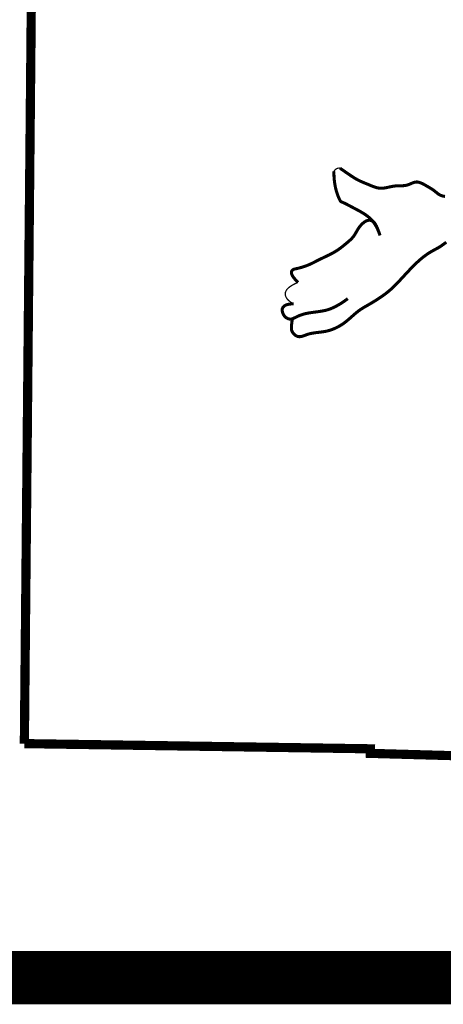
# Model space of a CAD drawing. Extents: x 0 to 8.5, y 0 to 11.
# Tile 3 of 166: x 6.52 to 6.838, y 1.227 to 1.968. Entities that reach past the tile are written whole.
import ezdxf

# ---------------------------------------------------------------- set-up
doc = ezdxf.new("R2010")
doc.units = 0
doc.header["$MEASUREMENT"] = 0
for name, color, linetype in [('BELMONT-BORDER', 5, 'CONTINUOUS'), ('BORDER', 7, 'CONTINUOUS'), ('FACE', 160, 'CONTINUOUS')]:
    doc.layers.add(name, color=color, linetype=linetype)

msp = doc.modelspace()

# ---------------------------------------------------------------- linework, layer by layer
at = {"layer": 'BELMONT-BORDER', "color": 5, "const_width": 0.00691}
for points in [[(6.52353, 1.4229), (6.53233, 2.35832), (6.79967, 2.36088), (6.79979, 2.35086), (7.61504, 2.32794), (7.61511, 2.34215), (7.7655, 2.33918)], [(6.52353, 1.4229), (6.7837, 1.41899), (6.78359, 1.41556), (7.04258, 1.40834), (7.0424, 1.40322), (7.50403, 1.38931)]]:
    msp.add_lwpolyline(points, dxfattribs=at)
at = {"layer": 'BORDER', "const_width": 0.04}
msp.add_lwpolyline([(0.5, 1.24672), (8, 1.24672)], dxfattribs=at)
at = {"layer": 'FACE', "color": 5}
for points, const_width in [([(6.79093, 1.8053), (6.78981, 1.80834), (6.78866, 1.81092), (6.78748, 1.81311), (6.78627, 1.81495), (6.78504, 1.8165), (6.78379, 1.81782), (6.78255, 1.81894), (6.7813, 1.81993), (6.78006, 1.82083), (6.77883, 1.82166), (6.7776, 1.82242), (6.77638, 1.82314), (6.77516, 1.82382), (6.77394, 1.82448), (6.77273, 1.82512), (6.77151, 1.82575), (6.7703, 1.8264), (6.7691, 1.82703), (6.76795, 1.82765), (6.76684, 1.82823), (6.76581, 1.82877), (6.76487, 1.82925), (6.76405, 1.82966), (6.76335, 1.82997), (6.76279, 1.8302), (6.76235, 1.83036), (6.76201, 1.83049), (6.76173, 1.83062), (6.76149, 1.83079), (6.76127, 1.83104), (6.76103, 1.83139), (6.76075, 1.83189), (6.76041, 1.83256), (6.76001, 1.8334), (6.75958, 1.8344), (6.75912, 1.83556), (6.75866, 1.83687), (6.7582, 1.83832), (6.75777, 1.83989), (6.75737, 1.84159), (6.75702, 1.84341), (6.75673, 1.84533), (6.7565, 1.84736), (6.75634, 1.84949), (6.75626, 1.85171), (6.75626, 1.85347)], 0.0023), ([(6.75626, 1.85347), (6.75652, 1.85392), (6.75678, 1.85429), (6.75705, 1.8546), (6.7573, 1.85486), (6.75756, 1.85507), (6.75781, 1.85524), (6.75804, 1.85539), (6.75827, 1.85552), (6.75848, 1.85563), (6.7587, 1.85573), (6.75892, 1.85582), (6.75918, 1.85588), (6.75948, 1.85593), (6.75984, 1.85596), (6.76027, 1.85596), (6.76079, 1.85593)], 0.000969), ([(6.76079, 1.85593), (6.76296, 1.85442), (6.76542, 1.85272), (6.76746, 1.85131), (6.76917, 1.85015), (6.77062, 1.8492), (6.77189, 1.84841), (6.77304, 1.84773), (6.77414, 1.84713), (6.77522, 1.84658), (6.77627, 1.84608), (6.7773, 1.84562), (6.77831, 1.84519), (6.77933, 1.84477), (6.78034, 1.84436), (6.78137, 1.84394), (6.78241, 1.84351), (6.78345, 1.84308), (6.7845, 1.84265), (6.78553, 1.84224), (6.78655, 1.84187), (6.78755, 1.84153), (6.78852, 1.84125), (6.78945, 1.84103), (6.79034, 1.84089), (6.79119, 1.84081), (6.79202, 1.8408), (6.79283, 1.84083), (6.79363, 1.84091), (6.79443, 1.84104), (6.79525, 1.84119), (6.79608, 1.84136), (6.79695, 1.84155), (6.79784, 1.84174), (6.79875, 1.84194), (6.79968, 1.84213), (6.80063, 1.8423), (6.80158, 1.84245), (6.80255, 1.84257), (6.80352, 1.84266), (6.80449, 1.8427), (6.80546, 1.84271), (6.80642, 1.84271), (6.80738, 1.84272), (6.80833, 1.84275), (6.80927, 1.84282), (6.8102, 1.84295), (6.81112, 1.84315), (6.81202, 1.84343), (6.81291, 1.84378), (6.81379, 1.84415), (6.81466, 1.84454), (6.81553, 1.8449), (6.8164, 1.8452), (6.81727, 1.84542), (6.81815, 1.84553), (6.81903, 1.84551), (6.81992, 1.84537), (6.8208, 1.84512), (6.82169, 1.84479), (6.82258, 1.84439), (6.82345, 1.84395), (6.82432, 1.84347), (6.82518, 1.84299), (6.82602, 1.8425), (6.82684, 1.84203), (6.82765, 1.84156), (6.82842, 1.84109), (6.82918, 1.84063), (6.8299, 1.84017), (6.83059, 1.8397), (6.83125, 1.83923), (6.83187, 1.83877), (6.83245, 1.8383), (6.83302, 1.83784), (6.83356, 1.83739), (6.8341, 1.83697), (6.83462, 1.83657), (6.83516, 1.83621), (6.8357, 1.83588), (6.83625, 1.8356), (6.83681, 1.83536), (6.83739, 1.83516), (6.83798, 1.835), (6.83857, 1.83486), (6.83917, 1.83475), (6.83978, 1.83466)], 0.0023), ([(6.79093, 1.8053), (6.7899, 1.80825), (6.78899, 1.81059), (6.78818, 1.8124), (6.78746, 1.81376), (6.7868, 1.81474), (6.78618, 1.81543), (6.7856, 1.81589), (6.78502, 1.81621), (6.78444, 1.81645), (6.78385, 1.81662), (6.78326, 1.81671), (6.78265, 1.81673), (6.78203, 1.81666), (6.7814, 1.81652), (6.78075, 1.81629), (6.78009, 1.81597), (6.77942, 1.81556), (6.77874, 1.81507), (6.77806, 1.81451), (6.77738, 1.81389), (6.77673, 1.81321), (6.77609, 1.81249), (6.77549, 1.81173), (6.77492, 1.81095), (6.7744, 1.81016), (6.77391, 1.80935), (6.77344, 1.80855), (6.77298, 1.80774), (6.77253, 1.80694), (6.77206, 1.80615), (6.77157, 1.80539), (6.77104, 1.80465), (6.77048, 1.80393), (6.76987, 1.80325), (6.76923, 1.80258), (6.76856, 1.80194), (6.76787, 1.80131), (6.76716, 1.80069), (6.76644, 1.80008), (6.76571, 1.79947), (6.76498, 1.79886), (6.76425, 1.79826), (6.76352, 1.79766), (6.76278, 1.79706), (6.76204, 1.79648), (6.76128, 1.7959), (6.76051, 1.79533), (6.75973, 1.79478), (6.75894, 1.79424), (6.75812, 1.79371), (6.75729, 1.7932), (6.75644, 1.79269), (6.75556, 1.7922), (6.75466, 1.79171), (6.75374, 1.79122), (6.75278, 1.79073), (6.7518, 1.79025), (6.75079, 1.78976), (6.74977, 1.78928), (6.74874, 1.78879), (6.74771, 1.7883), (6.74669, 1.78782), (6.74568, 1.78733), (6.7447, 1.78685), (6.74374, 1.78636), (6.74281, 1.78588), (6.74189, 1.7854), (6.74096, 1.78493), (6.74003, 1.78446), (6.73909, 1.784), (6.73811, 1.78356), (6.7371, 1.78312), (6.73605, 1.78271), (6.73498, 1.78231), (6.73389, 1.78194), (6.73282, 1.78159), (6.73178, 1.78127), (6.73079, 1.78098), (6.72986, 1.78074), (6.72902, 1.78053), (6.72829, 1.78037), (6.72764, 1.78024), (6.72708, 1.78011), (6.72658, 1.77999), (6.72613, 1.77984), (6.72573, 1.77965), (6.72535, 1.7794), (6.72498, 1.77908), (6.72463, 1.77866), (6.72437, 1.77811), (6.72427, 1.7774), (6.72442, 1.77648), (6.7249, 1.77531), (6.72581, 1.77386), (6.72721, 1.77208), (6.7292, 1.76994)], 0.0023), ([(6.725, 1.74222), (6.72468, 1.74021), (6.72446, 1.73852), (6.72432, 1.73711), (6.72428, 1.73593), (6.72432, 1.73494), (6.72446, 1.7341), (6.72469, 1.73336), (6.72501, 1.73268), (6.72542, 1.73202), (6.7259, 1.73139), (6.72647, 1.73081), (6.72709, 1.73029), (6.72777, 1.72985), (6.72849, 1.7295), (6.72924, 1.72925), (6.73002, 1.72912), (6.73082, 1.72913), (6.73163, 1.72924), (6.73247, 1.72945), (6.73333, 1.72973), (6.73423, 1.73005), (6.73516, 1.7304), (6.73613, 1.73074), (6.73713, 1.73107), (6.73818, 1.73135), (6.73927, 1.73159), (6.74038, 1.7318), (6.7415, 1.73198), (6.74262, 1.73214), (6.74373, 1.73228), (6.74481, 1.7324), (6.74586, 1.73253), (6.74687, 1.73265), (6.74785, 1.73278), (6.74881, 1.73293), (6.74976, 1.73309), (6.75072, 1.73329), (6.75171, 1.73353), (6.75272, 1.73381), (6.75378, 1.73415), (6.7549, 1.73454), (6.75608, 1.735), (6.7573, 1.73553), (6.75855, 1.73613), (6.75984, 1.73681), (6.76115, 1.73756), (6.76247, 1.7384), (6.7638, 1.73933), (6.76514, 1.74034), (6.76646, 1.74142), (6.76778, 1.74254), (6.76908, 1.74367), (6.77035, 1.7448), (6.7716, 1.7459), (6.77281, 1.74694), (6.77399, 1.7479), (6.77512, 1.74876), (6.77623, 1.74954), (6.77733, 1.75026), (6.77845, 1.75096), (6.77961, 1.75164), (6.78083, 1.75234), (6.78212, 1.75308), (6.78352, 1.75389), (6.78503, 1.75478), (6.78664, 1.75576), (6.78831, 1.7568), (6.79003, 1.75791), (6.79176, 1.75908), (6.79347, 1.76028), (6.79516, 1.76152), (6.79677, 1.76279), (6.79831, 1.76407), (6.79976, 1.76537), (6.80117, 1.76669), (6.80253, 1.76804), (6.80387, 1.76943), (6.8052, 1.77084), (6.80655, 1.77229), (6.80792, 1.77379), (6.80934, 1.77532), (6.81078, 1.77689), (6.81226, 1.77846), (6.81374, 1.78001), (6.81522, 1.78154), (6.81669, 1.78302), (6.81814, 1.78443), (6.81956, 1.78576), (6.82093, 1.78698), (6.82225, 1.7881), (6.82353, 1.78913), (6.82477, 1.79006), (6.82596, 1.79092), (6.8271, 1.7917), (6.8282, 1.7924), (6.82925, 1.79304), (6.83026, 1.79362), (6.83124, 1.79416), (6.83219, 1.79467), (6.83314, 1.79518), (6.83409, 1.79571), (6.83506, 1.79627), (6.83605, 1.79688), (6.83709, 1.79757), (6.83819, 1.79834), (6.83939, 1.79922), (6.84076, 1.80021)], 0.0023), ([(6.7292, 1.76994), (6.7268, 1.76888), (6.72479, 1.7678), (6.72314, 1.76672), (6.72183, 1.76564), (6.72086, 1.76455), (6.72018, 1.76347), (6.71978, 1.7624), (6.71964, 1.76133), (6.71974, 1.76028), (6.72007, 1.75924), (6.7206, 1.75823), (6.72133, 1.75726), (6.72225, 1.75633), (6.72333, 1.75544), (6.72458, 1.75462), (6.72597, 1.75386)], 0.000969), ([(6.72597, 1.75386), (6.72285, 1.75366), (6.72056, 1.75312), (6.71897, 1.75232), (6.71798, 1.75132), (6.71748, 1.7502), (6.71737, 1.74903), (6.71753, 1.74788), (6.71786, 1.74681), (6.71826, 1.74589), (6.71871, 1.74512), (6.71919, 1.74447), (6.7197, 1.74394), (6.72023, 1.74351), (6.72075, 1.74317), (6.72127, 1.74291), (6.72177, 1.7427), (6.72224, 1.74254), (6.72269, 1.74243), (6.72312, 1.74236), (6.72355, 1.74234), (6.72397, 1.74236), (6.72441, 1.74243), (6.72485, 1.74254), (6.72533, 1.7427), (6.72583, 1.7429), (6.72636, 1.74315), (6.72692, 1.74342), (6.72751, 1.74371), (6.72813, 1.74402), (6.72878, 1.74434), (6.72946, 1.74466), (6.73017, 1.74497), (6.73092, 1.74526), (6.73169, 1.74554), (6.7325, 1.74581), (6.73335, 1.74606), (6.73423, 1.7463), (6.73515, 1.74652), (6.73612, 1.74672), (6.73712, 1.74691), (6.73818, 1.74709), (6.73927, 1.74725), (6.74039, 1.74741), (6.74153, 1.74756), (6.74269, 1.74771), (6.74385, 1.74787), (6.74502, 1.74803), (6.74618, 1.74821), (6.74732, 1.7484), (6.74846, 1.74862), (6.7496, 1.74886), (6.75074, 1.74915), (6.7519, 1.74949), (6.75309, 1.74988), (6.7543, 1.75035), (6.75555, 1.75088), (6.75685, 1.7515), (6.75818, 1.7522), (6.75955, 1.75297), (6.76095, 1.7538), (6.76237, 1.75471), (6.7638, 1.75567), (6.76525, 1.75669), (6.7667, 1.75776)], 0.0023)]:
    msp.add_lwpolyline(points, dxfattribs=dict(at, const_width=const_width))

doc.saveas('drawing.dxf')
